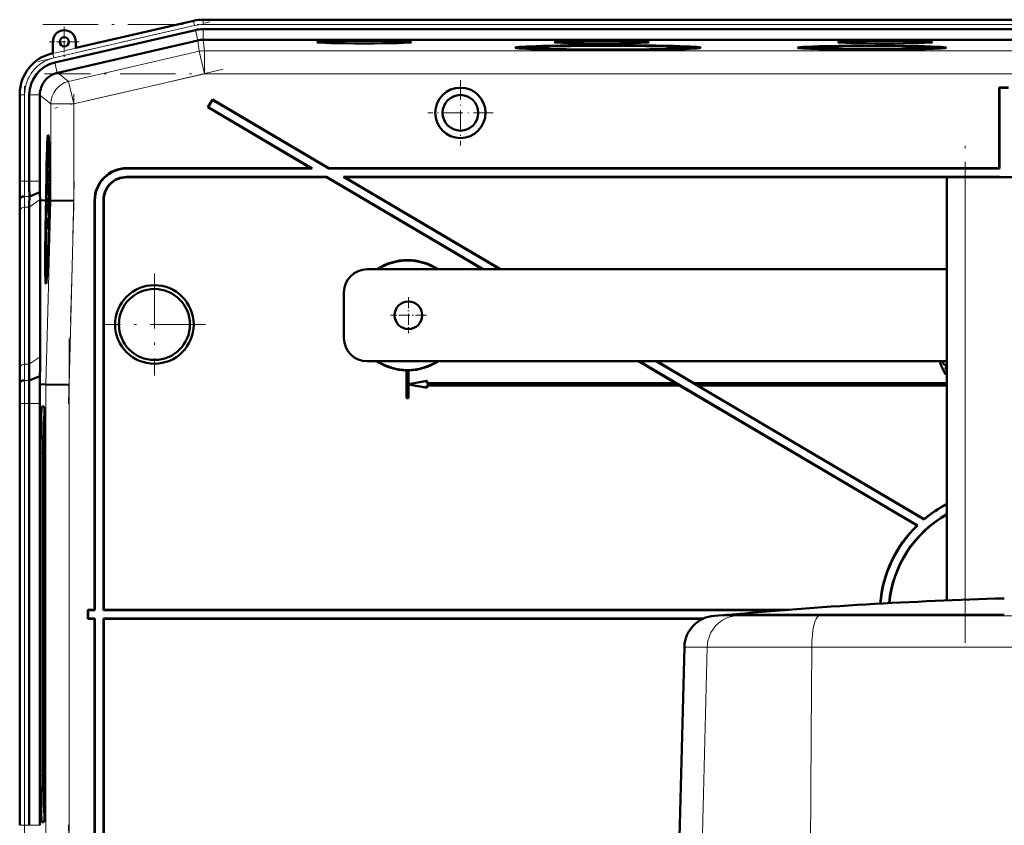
# Model space of a CAD drawing. Extents: x -1351 to 1763, y -1300 to 612.
# Tile 78 of 80: x 1260 to 1474, y 391 to 566. Entities that reach past the tile are written whole.
import ezdxf

# ---------------------------------------------------------------- set-up
doc = ezdxf.new("R2010")
doc.units = 0
doc.linetypes.add('DASHDOT', pattern=[18.5, 12, -3, 0.5, -3])

msp = doc.modelspace()

# ---------------------------------------------------------------- linework, layer by layer
at = {"color": 7, "linetype": 'DASHDOT', "lineweight": 18}
for p, q in [((1263.95, 556.76), (1301.14, 565.35)), ((1264.87, 564.79), (1682.54, 564.79)), ((1304.08, 555.04), (1267.48, 546.59)), ((1682.2, 554.09), (1265.21, 554.09)), ((1260.89, 528.84), (1260.89, 551.4)), ((1271.6, 549.65), (1271.6, 524.37)), ((1465.31, 430.41), (1465.31, 540.77)), ((1271.7, 530.56), (1270.44, 482.34)), ((1289.11, 510.67), (1289.11, 488.48)), ((1300.21, 499.58), (1278.01, 499.58)), ((1270.55, 496.55), (1270.55, 376.6)), ((1260.89, 381.55), (1260.89, 491.61)), ((1270.44, 390.81), (1271.7, 342.59))]:
    msp.add_line(p, q, dxfattribs=at)
at = {"color": 7, "lineweight": 18}
for p, q in [((1267.03, 558.5), (1297.61, 565.55)), ((1297.61, 565.55), (1297.6, 565.59)), ((1297.83, 564.58), (1297.61, 565.55)), ((1299.68, 565.79), (1299.68, 565.83)), ((1299.68, 564.79), (1299.68, 565.79)), ((1299.68, 565.79), (1647.74, 565.79)), ((1297.83, 564.58), (1267.26, 557.52)), ((1298.58, 561.34), (1298.06, 563.58)), ((1299.68, 564.79), (1647.74, 564.79)), ((1299.68, 561.46), (1299.68, 563.76)), ((1298.57, 561.34), (1298.84, 558.96)), ((1299.96, 559.09), (1299.69, 561.46)), ((1267.03, 558.53), (1267.03, 558.5)), ((1267.26, 557.52), (1267.03, 558.5)), ((1298.84, 558.96), (1270.47, 552.41)), ((1298.84, 558.96), (1299.96, 554.09)), ((1647.45, 559.09), (1299.96, 559.09)), ((1299.96, 559.09), (1299.96, 554.09)), ((1268.01, 554.28), (1267.49, 556.52)), ((1270.47, 552.41), (1268.09, 554.3)), ((1270.47, 552.41), (1271.6, 547.54)), ((1271.6, 547.54), (1299.96, 554.09)), ((1647.45, 554.09), (1299.96, 554.09)), ((1259.89, 549.52), (1259.86, 549.52)), ((1259.89, 530.72), (1259.89, 549.52)), ((1260.89, 549.52), (1259.89, 549.52)), ((1260.89, 549.52), (1260.89, 530.72)), ((1264.22, 549.52), (1261.92, 549.52)), ((1264.22, 549.43), (1266.6, 547.54)), ((1266.6, 547.54), (1271.6, 547.54)), ((1266.6, 547.54), (1266.6, 526.54)), ((1271.6, 526.48), (1271.6, 547.54)), ((1283.1, 533.58), (1283.17, 533.51)), ((1259.89, 530.72), (1259.86, 530.72)), ((1260.89, 530.72), (1259.89, 530.72)), ((1260.89, 530.72), (1261.92, 530.72)), ((1261.92, 530.72), (1264.22, 530.72)), ((1283.1, 531.58), (1283.04, 531.65)), ((1465.31, 439.76), (1465.31, 531.58)), ((1259.88, 526.58), (1259.83, 526.58)), ((1260.91, 527.41), (1261.94, 527.41)), ((1261.92, 525.06), (1264.27, 526.72)), ((1266.6, 526.54), (1265.55, 486.56)), ((1270.55, 486.49), (1271.6, 526.48)), ((1276.11, 526.58), (1276.18, 526.51)), ((1278.04, 526.65), (1278.11, 526.58)), ((1259.89, 490.24), (1259.89, 524.38)), ((1260.89, 525.06), (1260.89, 490.92)), ((1260.89, 525.06), (1261.92, 525.06)), ((1261.92, 490.92), (1264.27, 492.58)), ((1260.89, 490.92), (1261.92, 490.92)), ((1460.18, 490.5), (1460.16, 490.49)), ((1260.87, 487.41), (1261.89, 487.41)), ((1265.55, 486.56), (1265.55, 386.6)), ((1270.55, 386.66), (1270.55, 486.49)), ((1259.86, 482.43), (1259.89, 482.43)), ((1260.89, 482.43), (1259.89, 482.43)), ((1259.89, 390.72), (1259.89, 482.43)), ((1260.89, 482.43), (1261.92, 482.43)), ((1260.89, 482.43), (1260.89, 390.72)), ((1261.92, 482.43), (1264.22, 482.43)), ((1265.11, 481.73), (1264.65, 481.76)), ((1265.26, 479.69), (1265.15, 479.59)), ((1264.38, 471.58), (1264.94, 471.58)), ((1410.82, 436.26), (1415.6, 436.26)), ((1418.25, 436.45), (1415.6, 436.26)), ((1415.6, 436.26), (1433.5, 436.26)), ((1434.13, 436.45), (1433.5, 436.26)), ((1433.5, 436.26), (1514.12, 436.26)), ((1404.29, 429.46), (1409.25, 429.46)), ((1409.25, 429.46), (1408.06, 382.48)), ((1409.25, 429.46), (1431.97, 429.46)), ((1431.85, 410.19), (1431.97, 429.46)), ((1431.97, 429.46), (1515.65, 429.46)), ((1431.68, 382.48), (1431.85, 410.19)), ((1264.94, 401.58), (1264.38, 401.58)), ((1265.15, 393.57), (1265.26, 393.46)), ((1259.89, 390.72), (1259.86, 390.72)), ((1259.89, 390.72), (1260.89, 390.72)), ((1261.92, 390.72), (1260.89, 390.72)), ((1264.22, 390.72), (1261.92, 390.72)), ((1265.11, 391.42), (1264.65, 391.39))]:
    msp.add_line(p, q, dxfattribs=at)
at = {"color": 7, "lineweight": 50}
for p, q in [((1297.6, 565.59), (1272.03, 559.69)), ((1314.67, 565.83), (1299.68, 565.83)), ((1314.67, 565.83), (1627.47, 565.83)), ((1298.06, 563.58), (1267.49, 556.52)), ((1299.68, 563.76), (1647.74, 563.76)), ((1267.03, 561.03), (1267.03, 558.53)), ((1298.57, 561.34), (1268.09, 554.3)), ((1272.03, 559.69), (1272.03, 561.03)), ((1299.68, 561.46), (1299.69, 561.46)), ((1647.73, 561.46), (1299.69, 561.46)), ((1267.03, 558.53), (1266.83, 558.49)), ((1369.57, 559.74), (1369.51, 559.51)), ((1387.19, 559.21), (1387.19, 559.27)), ((1387.19, 559.27), (1387.19, 559.21)), ((1388.19, 559.27), (1388.19, 559.21)), ((1388.19, 559.21), (1388.19, 559.27)), ((1405.81, 559.74), (1405.87, 559.51)), ((1430.72, 559.74), (1430.67, 559.54)), ((1444.54, 559.37), (1444.53, 559.32)), ((1444.54, 559.32), (1444.54, 559.37)), ((1445.54, 559.37), (1445.54, 559.32)), ((1445.54, 559.32), (1445.54, 559.37)), ((1459.35, 559.74), (1459.4, 559.54)), ((1268.01, 554.28), (1268.09, 554.3)), ((1472.78, 551.01), (1472.71, 551.08)), ((1472.71, 551.08), (1472.71, 533.58)), ((1472.71, 551.08), (1474.71, 551.08)), ((1472.78, 551.01), (1472.78, 533.51)), ((1472.78, 551.01), (1474.64, 551.01)), ((1259.86, 549.72), (1259.86, 530.72)), ((1261.92, 549.52), (1261.92, 530.72)), ((1264.22, 549.43), (1264.22, 549.52)), ((1264.22, 549.43), (1264.22, 530.72)), ((1301.73, 548.51), (1300.71, 546.78)), ((1301.75, 548.41), (1300.81, 546.81)), ((1301.75, 548.41), (1301.73, 548.51)), ((1301.73, 548.51), (1327.04, 533.58)), ((1301.75, 548.41), (1327.02, 533.51)), ((1300.81, 546.81), (1300.71, 546.78)), ((1300.71, 546.78), (1323.11, 533.58)), ((1300.81, 546.81), (1323.36, 533.51)), ((1266.02, 539.01), (1266.21, 539.06)), ((1266.21, 533.13), (1266.19, 530.61)), ((1266.2, 531.25), (1266.22, 533.13)), ((1266.22, 533.13), (1266.21, 533.13)), ((1266.22, 533.13), (1266.27, 533.13)), ((1283.1, 533.58), (1323.11, 533.58)), ((1283.17, 533.51), (1323.36, 533.51)), ((1323.36, 533.51), (1323.11, 533.58)), ((1327.02, 533.51), (1327.04, 533.58)), ((1327.02, 533.51), (1472.78, 533.51)), ((1327.04, 533.58), (1472.71, 533.58)), ((1472.71, 533.58), (1472.78, 533.51)), ((1266.2, 530.67), (1266.26, 530.67)), ((1266.23, 531.55), (1266.28, 531.55)), ((1266.26, 531.16), (1266.26, 530.66)), ((1266.26, 530.66), (1266.32, 530.66)), ((1326.52, 531.65), (1283.04, 531.65)), ((1326.5, 531.58), (1283.1, 531.58)), ((1326.5, 531.58), (1326.52, 531.65)), ((1326.5, 531.58), (1360.41, 511.58)), ((1326.52, 531.65), (1360.55, 511.58)), ((1472.78, 531.65), (1330.18, 531.65)), ((1330.18, 531.65), (1364.21, 511.58)), ((1330.43, 531.58), (1330.18, 531.65)), ((1472.71, 531.58), (1330.43, 531.58)), ((1330.43, 531.58), (1364.35, 511.58)), ((1461.31, 439.6), (1461.31, 531.58)), ((1465.31, 531.58), (1461.31, 531.58)), ((1465.31, 531.58), (1482.31, 531.58)), ((1472.78, 531.65), (1472.71, 531.58)), ((1472.78, 531.65), (1472.78, 531.58)), ((1266.18, 528.97), (1266.22, 528.97)), ((1266.19, 528.24), (1266.18, 528.97)), ((1266.19, 530.61), (1266.32, 530.61)), ((1266.21, 530.22), (1266.32, 530.22)), ((1266.22, 529), (1266.22, 528.68)), ((1266.22, 528.68), (1266.23, 528.73)), ((1266.22, 528.68), (1266.26, 528.68)), ((1266.23, 528.81), (1266.26, 528.8)), ((1266.23, 528.73), (1266.23, 528.81)), ((1266.23, 528.73), (1266.26, 528.73)), ((1266.26, 528.94), (1266.24, 528.29)), ((1266.24, 527.8), (1266.27, 528.93)), ((1266.26, 530.02), (1266.33, 530.02)), ((1266.27, 528.93), (1266.34, 528.92)), ((1259.88, 526.58), (1259.91, 527.01)), ((1261.94, 527.41), (1264.23, 528.36)), ((1264.27, 526.57), (1264.27, 526.72)), ((1264.27, 492.58), (1264.27, 526.57)), ((1265.23, 526.56), (1264.27, 526.57)), ((1265.6, 526.56), (1265.23, 526.56)), ((1265.44, 526.54), (1265.44, 526.56)), ((1265.6, 526.56), (1265.44, 526.56)), ((1265.6, 526.54), (1265.44, 526.54)), ((1265.55, 524.59), (1265.6, 526.54)), ((1265.65, 526.54), (1265.59, 524.59)), ((1265.64, 524.59), (1265.69, 526.54)), ((1265.65, 526.56), (1265.65, 526.56)), ((1265.69, 526.56), (1265.65, 526.56)), ((1265.65, 526.56), (1265.69, 526.56)), ((1265.69, 526.54), (1265.65, 526.54)), ((1266.26, 527.52), (1266.15, 526.43)), ((1266.15, 526.02), (1266.26, 527.11)), ((1266.15, 526.43), (1266.15, 526.02)), ((1266.19, 528.24), (1266.24, 528.24)), ((1266.19, 527.75), (1266.19, 528.24)), ((1266.19, 527.75), (1266.35, 527.75)), ((1266.24, 528.29), (1266.24, 527.8)), ((1266.24, 527.8), (1266.35, 527.8)), ((1266.26, 527.52), (1266.35, 527.51)), ((1266.26, 527.11), (1266.26, 527.52)), ((1266.26, 527.11), (1266.35, 527.11)), ((1266.35, 526.54), (1266.31, 524.58)), ((1266.4, 526.56), (1266.35, 526.56)), ((1266.4, 526.55), (1266.35, 526.55)), ((1266.4, 526.54), (1266.35, 526.54)), ((1266.36, 525.1), (1266.4, 526.54)), ((1266.44, 526.54), (1266.41, 525.1)), ((1266.44, 526.56), (1266.52, 526.56)), ((1266.51, 526.55), (1266.44, 526.55)), ((1266.51, 526.54), (1266.44, 526.54)), ((1266.52, 526.56), (1266.52, 526.55)), ((1266.6, 526.54), (1266.52, 526.55)), ((1271.6, 526.48), (1266.6, 526.54)), ((1276.11, 526.58), (1276.11, 437.58)), ((1276.18, 526.51), (1276.18, 437.51)), ((1278.04, 437.51), (1278.04, 526.65)), ((1278.11, 437.58), (1278.11, 526.58)), ((1261.92, 525.06), (1261.92, 490.92)), ((1266.14, 524.5), (1266.19, 524.5)), ((1266.15, 523.8), (1266.14, 524.5)), ((1266.15, 526.02), (1266.34, 526.02)), ((1266.18, 525.77), (1266.34, 525.77)), ((1266.2, 524.64), (1266.22, 524.64)), ((1266.23, 525.58), (1266.22, 524.15)), ((1266.24, 525.58), (1266.23, 525.58)), ((1266.23, 523.75), (1266.24, 525.58)), ((1266.24, 525.58), (1266.33, 525.58)), ((1266.36, 525.1), (1266.41, 525.1)), ((1266.41, 525.1), (1266.36, 525.1)), ((1259.86, 523.65), (1259.86, 489.51)), ((1259.86, 523.65), (1259.86, 489.51)), ((1266.12, 522.76), (1266.1, 520.24)), ((1266.11, 520.88), (1266.13, 522.76)), ((1266.13, 522.76), (1266.12, 522.76)), ((1266.13, 522.76), (1266.26, 522.76)), ((1266.15, 523.8), (1266.17, 523.8)), ((1266.15, 523.3), (1266.15, 523.8)), ((1266.15, 523.3), (1266.27, 523.3)), ((1266.17, 523.85), (1266.17, 523.35)), ((1266.17, 523.35), (1266.23, 523.75)), ((1266.17, 523.35), (1266.27, 523.35)), ((1266.22, 524.15), (1266.19, 523.96)), ((1266.19, 522.71), (1266.25, 522.71)), ((1266.23, 523.75), (1266.28, 523.75)), ((1266.38, 524.08), (1266.34, 524.08)), ((1266.34, 524.08), (1266.38, 524.08)), ((1266.1, 520.29), (1266.18, 520.29)), ((1266.1, 520.24), (1266.17, 520.24)), ((1266.14, 521.18), (1266.19, 521.18)), ((1266.17, 520.79), (1266.17, 520.29)), ((1266.2, 521.07), (1266.21, 521.53)), ((1266.08, 518.13), (1266.07, 517.68)), ((1266.1, 518.43), (1266.08, 518.13)), ((1266.09, 519.7), (1266.09, 519.16)), ((1266.15, 519.7), (1266.09, 519.7)), ((1266.09, 519.16), (1266.13, 519.16)), ((1461.31, 511.58), (1335.31, 511.58)), ((1265.59, 510.21), (1265.79, 510.16)), ((1330.31, 496.58), (1330.31, 506.58)), ((1335.31, 491.58), (1461.31, 491.58)), ((1394.32, 491.58), (1402.38, 486.83)), ((1394.46, 491.58), (1454.95, 455.9)), ((1398.12, 491.58), (1456.4, 457.21)), ((1398.26, 491.58), (1406.31, 486.83)), ((1459.9, 491.32), (1459.92, 491.32)), ((1460.16, 490.49), (1461.05, 488.74)), ((1461.06, 488.76), (1460.18, 490.5)), ((1460.53, 491.29), (1460.51, 491.29)), ((1460.97, 490.8), (1460.97, 490.79)), ((1460.97, 490.24), (1461, 490.22)), ((1460.97, 490.24), (1461.31, 489.57)), ((1461.31, 489.61), (1461, 490.22)), ((1261.89, 487.41), (1264.24, 488.38)), ((1264.2, 486.58), (1264.24, 488.38)), ((1343.88, 489.59), (1343.86, 489.58)), ((1343.86, 489.58), (1343.86, 483.58)), ((1343.88, 489.59), (1343.88, 483.59)), ((1344.36, 489.58), (1344.34, 489.59)), ((1344.34, 486.59), (1344.34, 489.59)), ((1344.36, 486.61), (1344.36, 489.58)), ((1461.05, 488.74), (1461.31, 488.87)), ((1461.06, 488.76), (1461.05, 488.74)), ((1461.31, 488.89), (1461.06, 488.76)), ((1259.83, 486.58), (1259.87, 487.01)), ((1264.2, 486.58), (1265.55, 486.56)), ((1270.55, 486.49), (1265.55, 486.56)), ((1348.34, 487.31), (1344.34, 486.59)), ((1344.34, 486.59), (1344.36, 486.61)), ((1344.34, 483.59), (1344.34, 486.56)), ((1344.36, 486.54), (1344.34, 486.56)), ((1344.34, 486.56), (1348.34, 485.85)), ((1348.36, 487.33), (1344.36, 486.61)), ((1344.36, 483.58), (1344.36, 486.54)), ((1344.36, 486.54), (1348.36, 485.83)), ((1348.34, 487.31), (1348.36, 487.33)), ((1348.34, 486.81), (1348.34, 487.31)), ((1348.34, 486.81), (1348.36, 486.83)), ((1348.34, 486.81), (1402.44, 486.81)), ((1403.23, 486.35), (1348.34, 486.35)), ((1348.36, 486.33), (1348.34, 486.35)), ((1348.34, 485.85), (1348.34, 486.35)), ((1348.34, 485.85), (1348.36, 485.83)), ((1348.36, 486.83), (1348.36, 487.33)), ((1348.36, 486.83), (1402.38, 486.83)), ((1403.22, 486.33), (1348.36, 486.33)), ((1348.36, 485.83), (1348.36, 486.33)), ((1402.44, 486.81), (1402.38, 486.83)), ((1402.44, 486.81), (1403.23, 486.35)), ((1403.22, 486.33), (1403.23, 486.35)), ((1403.22, 486.33), (1454.84, 455.89)), ((1406.31, 486.81), (1406.31, 486.83)), ((1461.31, 486.83), (1406.31, 486.83)), ((1406.31, 486.81), (1407.1, 486.35)), ((1406.31, 486.81), (1461.31, 486.81)), ((1407.16, 486.33), (1407.1, 486.35)), ((1461.31, 486.35), (1407.1, 486.35)), ((1407.16, 486.33), (1456.39, 457.29)), ((1461.31, 486.33), (1407.16, 486.33)), ((1343.88, 483.59), (1343.86, 483.58)), ((1344.34, 483.59), (1343.88, 483.59)), ((1344.34, 483.59), (1344.36, 483.58)), ((1259.86, 482.44), (1259.86, 390.72)), ((1261.92, 482.43), (1261.92, 390.72)), ((1264.22, 390.72), (1264.22, 482.43)), ((1265.09, 481.76), (1264.65, 481.76)), ((1344.36, 483.58), (1343.86, 483.58)), ((1265.14, 479.58), (1265.26, 479.7)), ((1265.26, 479.59), (1265.15, 479.59)), ((1264.38, 471.58), (1264.38, 401.58)), ((1264.94, 471.58), (1264.94, 401.58)), ((1265.36, 401.58), (1265.36, 471.58)), ((1454.95, 455.9), (1454.84, 455.89)), ((1456.39, 457.29), (1456.4, 457.21)), ((1274.68, 437.51), (1274.61, 437.58)), ((1276.11, 437.58), (1274.61, 437.58)), ((1274.61, 435.58), (1274.61, 437.58)), ((1276.18, 437.51), (1274.68, 437.51)), ((1274.68, 435.65), (1274.68, 437.51)), ((1276.11, 437.58), (1276.18, 437.51)), ((1278.04, 437.51), (1278.11, 437.58)), ((1426.11, 437.51), (1278.04, 437.51)), ((1427.01, 437.58), (1278.11, 437.58)), ((1274.68, 435.65), (1274.61, 435.58)), ((1274.61, 435.58), (1276.11, 435.58)), ((1274.68, 435.65), (1276.18, 435.65)), ((1276.11, 435.58), (1276.18, 435.65)), ((1276.11, 346.57), (1276.11, 435.58)), ((1276.18, 346.64), (1276.18, 435.65)), ((1278.04, 435.65), (1278.04, 346.5)), ((1278.04, 435.65), (1408.38, 435.65)), ((1278.04, 435.65), (1278.11, 435.58)), ((1278.11, 435.58), (1278.11, 346.57)), ((1278.11, 435.58), (1408.23, 435.58)), ((1413.54, 436.45), (1410.82, 436.26)), ((1418.25, 436.45), (1413.54, 436.45)), ((1413.69, 436.45), (1413.54, 436.45)), ((1444.99, 436.45), (1413.69, 436.45)), ((1434.13, 436.45), (1418.25, 436.45)), ((1473.81, 436.45), (1434.13, 436.45)), ((1473.81, 436.45), (1444.99, 436.45)), ((1404.29, 429.46), (1403.06, 382.5)), ((1265.14, 393.57), (1265.26, 393.46)), ((1265.15, 393.57), (1265.26, 393.57)), ((1264.65, 391.39), (1265.09, 391.39))]:
    msp.add_line(p, q, dxfattribs=at)
at = {"color": 7, "linetype": 'DASHDOT', "lineweight": 18, "ltscale": 0.1625}
for p, q in [((1269.53, 564.28), (1269.53, 557.78)), ((1272.78, 561.03), (1266.28, 561.03))]:
    msp.add_line(p, q, dxfattribs=at)
at = {"color": 7, "linetype": 'DASHDOT', "lineweight": 18, "ltscale": 0.355368}
msp.add_line((1355.62, 552.68), (1355.62, 538.47), dxfattribs=at)
at = {"color": 7, "linetype": 'DASHDOT', "lineweight": 18, "ltscale": 0.355365}
msp.add_line((1362.73, 545.58), (1348.51, 545.58), dxfattribs=at)
at = {"color": 7, "linetype": 'DASHDOT', "lineweight": 18, "ltscale": 0.195001}
for p, q in [((1344.31, 505.48), (1344.31, 497.68)), ((1348.21, 501.58), (1340.41, 501.58))]:
    msp.add_line(p, q, dxfattribs=at)
at = {"color": 7, "lineweight": 50}
for points in [[(1266.27, 533.06), (1266.25, 532.54), (1266.23, 532.01)], [(1266.23, 531.55), (1266.27, 532.51), (1266.27, 532.57), (1266.28, 532.59)], [(1266.26, 530.66), (1266.29, 531.17), (1266.3, 531.9)], [(1266.29, 531.89), (1266.27, 531.22), (1266.27, 531.17), (1266.26, 531.16)], [(1266.28, 532.59), (1266.28, 532.47), (1266.29, 531.89)], [(1266.21, 530.22), (1266.2, 530.17), (1266.19, 530.01), (1266.17, 528.95)], [(1266.17, 528.95), (1266.18, 527.89), (1266.19, 527.75)], [(1266.18, 528.97), (1266.2, 529.66), (1266.2, 529.71), (1266.21, 529.73)], [(1266.23, 529.5), (1266.22, 530.11), (1266.22, 530.2), (1266.21, 530.22)], [(1266.21, 529.73), (1266.21, 529.71), (1266.22, 529.48), (1266.22, 529)], [(1266.26, 530.02), (1266.24, 529.68), (1266.23, 529.5)], [(1266.23, 528.81), (1266.24, 529.46), (1266.25, 529.53)], [(1266.25, 529.53), (1266.25, 529.51), (1266.26, 529.08), (1266.26, 528.94)], [(1266.27, 528.93), (1266.27, 529.9), (1266.26, 530.02)], [(1266.13, 524.5), (1266.14, 523.44), (1266.15, 523.3)], [(1266.14, 524.5), (1266.16, 525.17), (1266.17, 525.28)], [(1266.18, 525.77), (1266.16, 525.66), (1266.15, 525.48)], [(1266.17, 525.28), (1266.18, 525.17), (1266.19, 524.51)], [(1266.2, 524.64), (1266.19, 525.68), (1266.19, 525.75), (1266.18, 525.77)], [(1266.19, 522.71), (1266.17, 522.53), (1266.14, 521.64)], [(1266.14, 521.18), (1266.18, 522.14), (1266.18, 522.2), (1266.19, 522.22)], [(1266.21, 521.53), (1266.21, 522.49), (1266.2, 522.67), (1266.19, 522.71)], [(1266.19, 522.22), (1266.19, 522.1), (1266.2, 521.52)], [(1266.2, 521.52), (1266.18, 520.85), (1266.18, 520.8), (1266.17, 520.79)], [(1459.9, 491.32), (1460.01, 490.81), (1460.16, 490.49)], [(1459.92, 491.32), (1460.03, 490.82), (1460.18, 490.5)], [(1460.59, 491.58), (1460.51, 491.31), (1460.51, 491.29)], [(1460.51, 491.29), (1460.53, 491.14), (1460.59, 491), (1460.69, 490.89), (1460.82, 490.81), (1460.97, 490.79)], [(1460.53, 491.29), (1460.55, 491.44), (1460.61, 491.58)], [(1460.97, 490.8), (1460.82, 490.83), (1460.7, 490.9), (1460.6, 491.01), (1460.55, 491.15), (1460.53, 491.29)]]:
    msp.add_lwpolyline(points, dxfattribs=at)
for centre, radius in [((1269.53, 561.03), 1), ((1355.62, 545.58), 5.47), ((1355.62, 545.58), 3.88), ((1289.11, 499.58), 8.54), ((1289.11, 499.58), 7.72), ((1344.31, 501.58), 3)]:
    msp.add_circle(centre, radius, dxfattribs=at)
for centre, radius, start, end in [((1299.68, 556.58), 9.25, 90.0004, 102.9992), ((1299.68, 556.58), 9.25, 90.0004, 102.9993), ((1269.53, 561.03), 2.5, 0, 180), ((1299.68, 556.58), 7.19, 90.0004, 102.9993), ((1268.85, 549.72), 8.99, 102.9916, 180.0084), ((1269.1, 549.52), 7.18, 102.9916, 180.0083), ((1269.22, 549.43), 5, 104.049, 114.5678), ((1269.22, 549.43), 5, 160.173, 178.9467), ((1283.1, 526.58), 6.99, 89.9842, 180.0158), ((1283.17, 526.51), 6.99, 89.9842, 180.0158), ((912.27, 530.63), 347.59, 359.3315, 0.0143), ((1617.19, 530.64), 357.33, 179.9869, 180.6511), ((1546.32, 530.65), 284.4, 179.9866, 180.6543), ((1464.59, 530.67), 200.36, 179.9856, 180.6608), ((1266.07, 530.66), 0.129, 339.7839, 3.1342), ((1207.98, 533.53), 58.27, 357.7578, 358.5115), ((1244.29, 531.97), 21.94, 356.5981, 358.9187), ((1283.03, 526.65), 5, 89.9843, 180.0157), ((1283.1, 526.58), 5, 89.9843, 180.0157), ((1052.64, 523.4), 207.22, 0.0687, 0.8785), ((1472.51, 523.4), 212.65, 179.1437, 179.9328), ((1431.21, 524.86), 169.29, 179.1397, 179.9326), ((1380.06, 529.73), 115.84, 180.6772, 181.4875), ((1296.7, 524.36), 30.57, 177.907, 179.7397), ((1248.23, 524.56), 17.96, 357.714, 359.8172), ((1232.83, 524.92), 33.37, 358.353, 359.5324), ((1265.97, 520.29), 0.129, 339.7839, 3.1342), ((1207.89, 523.16), 58.27, 357.7578, 358.5115), ((1244.2, 521.6), 21.94, 356.5981, 358.9187), ((1265.76, 520.38), 0.422, 347.665, 356.3447), ((1344.11, 501.58), 12, 56.4427, 123.5573), ((1335.31, 506.58), 5, 90, 180), ((1344.11, 501.58), 11.9, 57.2111, 122.7889), ((1265.65, 510.27), 0.0799, 184.9657, 228.6663), ((1335.31, 496.58), 5, 180, 270), ((962.97, 492.94), 301.3, 359.133, 359.9322), ((1011.41, 491.22), 250.51, 359.1277, 359.9315), ((1344.11, 501.58), 12, 236.4427, 268.8063), ((1344.11, 501.58), 11.9, 237.2111, 302.7889), ((1344.11, 501.58), 12, 271.1938, 303.5573), ((1460.99, 491.33), 1.09, 166.7891, 180.2581), ((1461.02, 491.32), 1.11, 166.8027, 180.1168), ((1460.98, 491.23), 0.426, 268.4792, 320.2455), ((1460.98, 491.23), 0.444, 268.5621, 317.6223), ((1461, 491.31), 1.08, 268.4741, 286.6021), ((1461.01, 491.26), 1.04, 269.4183, 286.6301), ((1052.5, 489.76), 207.36, 359.1212, 359.9305), ((1344.11, 501.58), 11.99, 268.8884, 271.1116), ((912.78, 482.52), 347.08, 359.9853, 0.6691), ((841.85, 482.54), 420.07, 359.9858, 0.6638), ((738.3, 482.47), 525.92, 359.9957, 0.4468), ((1473.71, 436.58), 27, 117.3394, 129.8868), ((1473.71, 436.58), 26.93, 117.4162, 129.9916), ((1473.71, 436.58), 25.07, 119.6446, 174.4379), ((1473.71, 436.58), 25, 119.7358, 174.4135), ((1473.71, 436.58), 27, 134.3346, 175.0661), ((1473.71, 436.58), 26.93, 134.1403, 175.0448), ((1500.4, -512.69), 953.1, 91.59877, 95.2198), ((1411.29, 429.28), 7, 93.8317, 178.5)]:
    msp.add_arc(centre, radius, start, end, dxfattribs=at)
at = {"color": 7, "lineweight": 18}
for centre, radius, start, end in [((1299.68, 556.58), 9.21, 90.0004, 102.9992), ((1299.68, 556.58), 8.21, 90.0004, 102.9993), ((1269.11, 549.52), 9.21, 102.9945, 180.0054), ((1299.96, 554.09), 5, 90, 103), ((1269.11, 549.52), 8.21, 102.9937, 180.0062), ((1580.72, 530.65), 320.83, 179.987, 180.6502), ((1546.52, 530.65), 285.63, 179.9869, 180.6516), ((1450.81, 524.16), 190.91, 179.1449, 179.9328), ((1430.88, 524.86), 169.99, 179.143, 179.9328), ((1030.8, 490.51), 229.1, 359.1224, 359.9306), ((1010.98, 491.22), 249.92, 359.1254, 359.9311), ((876.29, 482.53), 383.61, 359.9854, 0.6681), ((842.09, 482.54), 418.8, 359.9856, 0.6657)]:
    msp.add_arc(centre, radius, start, end, dxfattribs=at)
at = {"color": 7, "lineweight": 50}
for centre, major_axis, ratio, start_param, end_param in [((1299.69, 556.47), (4.97, 0.57), 0.999653, 1.459955, 1.684204), ((1334.7, 560.94), (10.3, 0), 0.026177, 6.280893, 9.427071), ((1334.7, 560.94), (10.3, 0), 0.026177, 3.143885, 4.712389), ((1334.7, 560.94), (10.3, 0), 0.026177, 4.712389, 6.280893), ((1386.3, 560.94), (10.3, 0), 0.026177, 6.280893, 9.427071), ((1386.3, 560.94), (10.3, 0), 0.026177, 3.143885, 4.712389), ((1386.3, 560.94), (10.3, 0), 0.026177, 4.712389, 6.280893), ((1447.91, 560.94), (10.3, 0), 0.026177, 1.570796, 3.143885), ((1447.91, 560.94), (10.3, 0), 0.026177, 3.143885, 6.280893), ((1447.91, 560.94), (10.3, 0), 0.026177, 6.280893, 7.853982), ((1387.69, 559.74), (20.18, 0), 0.026177, 1.570796, 3.143867), ((1387.69, 559.74), (20.18, 0), 0.026177, 3.143867, 4.687608), ((1387.69, 559.74), (18.12, 0), 0.026177, 3.134523, 4.68479), ((1387.69, 559.74), (18.12, 0), 0.026177, 1.570796, 3.134523), ((1387.69, 559.74), (16.2, 0), 0.026177, 6.280893, 9.427071), ((1387.69, 559.74), (16.2, 0), 0.026177, 3.143885, 4.712389), ((1387.69, 559.74), (20.18, 0), 0.026177, 6.280911, 7.853982), ((1387.69, 559.74), (18.12, 0), 0.026177, 0.00707, 1.570796), ((1387.69, 559.74), (16.2, 0), 0.026177, 4.712389, 6.280893), ((1387.69, 559.74), (20.18, 0), 0.026177, 4.73717, 6.280911), ((1387.69, 559.74), (18.12, 0), 0.026177, 4.739988, 6.290255), ((1445.04, 559.74), (16.2, 0), 0.026177, 6.280915, 9.427049), ((1445.04, 559.74), (16.2, 0), 0.026177, 3.143863, 4.681525), ((1445.04, 559.74), (14.31, 0), 0.026177, 3.134525, 4.677453), ((1445.04, 559.74), (14.31, 0), 0.026177, 1.570796, 3.134525), ((1445.04, 559.74), (12.82, 0), 0.026177, 6.280893, 9.427071), ((1445.04, 559.74), (12.82, 0), 0.026177, 3.143885, 4.712389), ((1445.04, 559.74), (14.31, 0), 0.026177, 0.007067, 1.570796), ((1445.04, 559.74), (12.82, 0), 0.026177, 4.712389, 6.280893), ((1445.04, 559.74), (16.2, 0), 0.026177, 4.743253, 6.280915), ((1445.04, 559.74), (14.31, 0), 0.026177, 4.747325, 6.290253), ((1269.22, 549.43), (-3.11, -3.91), 0.999441, 4.242071, 5.038518), ((1266.02, 524.6), (0, 16.16), 0.026176, 6.280689, 7.732162), ((1266.02, 524.6), (0, 16.16), 0.026176, 4.834209, 6.280689), ((1266.02, 524.55), (0, -14.46), 0.026176, 3.147415, 4.572965), ((1266.02, 524.6), (0, 12.78), 0.026176, 6.280849, 7.699465), ((1266.02, 524.55), (0, -14.46), 0.026176, 1.710221, 3.147415), ((1266.02, 524.6), (0, 12.78), 0.026176, 4.866869, 6.280849), ((1266.49, 524.59), (0.09, 10.11), 0.026177, 0.957953, 0.980266), ((1260.91, 526.99), (1, 0), 0.414156, 1.573635, 3.109527), ((1266.01, 524.59), (-0.14, -16.16), 0.026177, 4.590041, 4.591123), ((1266.01, 524.59), (0.13, 14.45), 0.026177, 1.434302, 1.435128), ((1266.01, 524.59), (-0.11, -12.78), 0.026177, 4.557384, 4.557868), ((1266.01, 524.59), (0.11, 12.78), 0.026177, 1.416276, 1.417167), ((1266.49, 524.59), (0.09, 10.11), 0.026177, 1.252956, 1.277212), ((1266.01, 524.59), (-0.11, -12.78), 0.026177, 1.724883, 1.726259), ((1266.01, 524.59), (0.13, 14.45), 0.026177, 4.848514, 4.849727), ((1266.01, 524.59), (-0.14, -16.16), 0.026177, 1.692519, 1.693602), ((1265.97, 524.56), (-0.42, -16.16), 0.026173, 4.711319, 6.286309), ((1265.97, 524.65), (0.38, 14.44), 0.026173, 1.576165, 3.056709), ((1265.97, 524.57), (-0.33, -12.78), 0.026173, 4.711319, 6.283871), ((1265.97, 524.57), (-0.33, -12.78), 0.026173, 0.002779, 1.572781), ((1266.49, 524.59), (0.09, 10.11), 0.026177, 1.428804, 1.45344), ((1265.97, 524.56), (-0.42, -16.16), 0.026173, 0.003123, 1.541551), ((1265.97, 524.65), (0.38, 14.44), 0.026173, 3.134882, 4.673197), ((1266.49, 524.59), (0.09, 10.11), 0.026177, 1.698341, 1.75274), ((1260.87, 486.99), (1, 0), 0.414255, 1.573643, 3.109526), ((1264.65, 471.58), (0, 10.19), 0.026177, 0, 1.570796), ((1265.09, 471.58), (0, 10.19), 0.026177, 4.712389, 6.281573), ((1265.15, 471.58), (0, 8.01), 0.026177, 0.026189, 1.570796), ((1265.15, 471.58), (0, 8.01), 0.026177, 0, 0.026189), ((1264.65, 401.58), (0, 10.19), 0.026177, 1.570796, 3.141593), ((1265.15, 401.58), (0, 8.01), 0.026177, 1.570796, 3.115404), ((1265.09, 401.58), (0, 10.19), 0.026177, 3.143205, 4.712389), ((1265.15, 401.58), (0, 8.01), 0.026177, 3.115404, 3.141593)]:
    msp.add_ellipse(centre, major_axis=major_axis, ratio=ratio, start_param=start_param, end_param=end_param, dxfattribs=at)
at = {"color": 7, "lineweight": 18}
for centre, major_axis, ratio, start_param, end_param in [((1271.6, 547.54), (3.11, 3.91), 0.999441, 0.899117, 2.242476), ((1260.89, 524.36), (1, 0), 0.707107, 1.570796, 3.106686), ((1260.89, 490.21), (1, 0), 0.707107, 1.570796, 3.106686), ((1416.06, 429.28), (0, -7), 0.972225, 3.208469, 4.686209), ((1433.6, 429.28), (0, -7), 0.234049, 3.208469, 4.686209)]:
    msp.add_ellipse(centre, major_axis=major_axis, ratio=ratio, start_param=start_param, end_param=end_param, dxfattribs=at)

doc.saveas('drawing.dxf')
